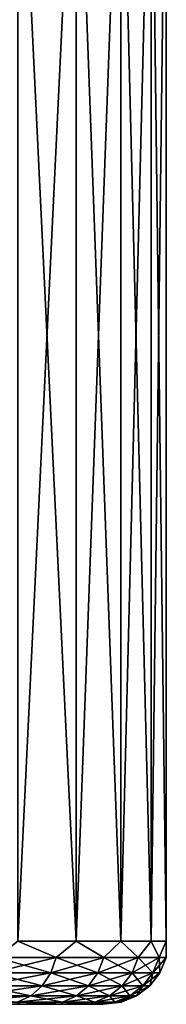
# Model space of a CAD drawing. Header units: metres. Extents: x -128 to 173, y -23 to 79.
# Tile 90 of 129: x 87.15 to 89.47, y 47.6 to 63.2. Entities that reach past the tile are written whole.
import ezdxf

# ---------------------------------------------------------------- set-up
doc = ezdxf.new("R2010")
doc.units = ezdxf.units.M
doc.layers.add('solid_ORA_153_SW0001', color=7, linetype='CONTINUOUS')

msp = doc.modelspace()

# ---------------------------------------------------------------- linework, layer by layer
at = {"layer": 'solid_ORA_153_SW0001'}
for points in [[(87.120598, 67.800003, 7.496858), (87.120613, 48.599998, 7.496836), (88.042511, 48.599998, 5.980838)], [(87.120598, 67.800003, 7.496858), (88.042511, 48.599998, 5.980838), (88.042503, 67.800003, 5.980853)], [(88.042503, 67.800003, -5.980853), (87.120613, 48.599998, -7.496836), (87.120598, 67.800003, -7.496858)], [(88.042503, 67.800003, -5.980853), (88.042511, 48.599998, -5.980838), (87.120613, 48.599998, -7.496836)], [(88.042503, 67.800003, 5.980853), (88.042511, 48.599998, 5.980838), (88.749397, 48.599998, 4.353429)], [(88.042503, 67.800003, 5.980853), (88.749397, 48.599998, 4.353429), (88.74939, 67.800003, 4.353429)], [(88.74939, 67.800003, -4.353429), (88.042511, 48.599998, -5.980838), (88.042503, 67.800003, -5.980853)], [(88.74939, 67.800003, -4.353429), (88.749397, 48.599998, -4.353429), (88.042511, 48.599998, -5.980838)], [(88.74939, 67.800003, 4.353429), (88.749397, 48.599998, 4.353429), (89.228096, 48.599998, 2.644924)], [(88.74939, 67.800003, 4.353429), (89.228096, 48.599998, 2.644924), (89.228096, 67.800003, 2.644912)], [(89.228096, 67.800003, -2.644912), (88.749397, 48.599998, -4.353429), (88.74939, 67.800003, -4.353429)], [(89.228096, 67.800003, -2.644912), (89.228096, 48.599998, -2.644924), (88.749397, 48.599998, -4.353429)], [(89.228096, 67.800003, 2.644912), (89.228096, 48.599998, 2.644924), (89.469696, 48.599998, 0.88715)], [(89.228096, 67.800003, 2.644912), (89.469696, 48.599998, 0.88715), (89.469696, 67.800003, 0.88714)], [(89.469696, 67.800003, -0.88714), (89.469696, 48.599998, -0.88715), (89.228096, 48.599998, -2.644924)], [(89.469696, 67.800003, -0.88714), (89.228096, 48.599998, -2.644924), (89.228096, 67.800003, -2.644912)], [(89.469696, 67.800003, 0.88714), (89.469696, 48.599998, 0.88715), (89.469696, 48.599998, -0.88715)], [(89.469696, 67.800003, 0.88714), (89.469696, 48.599998, -0.88715), (89.469696, 67.800003, -0.88714)], [(86.78656, 48.341183, 7.893156), (87.728821, 48.341183, 6.482963), (87.120613, 48.599998, 7.496836)], [(87.728821, 48.341183, -6.482963), (86.78656, 48.341183, -7.893156), (87.120613, 48.599998, -7.496836)], [(87.728821, 48.341183, 6.482963), (88.042511, 48.599998, 5.980838), (87.120613, 48.599998, 7.496836)], [(87.728821, 48.341183, -6.482963), (87.120613, 48.599998, -7.496836), (88.042511, 48.599998, -5.980838)], [(87.728821, 48.341183, 6.482963), (88.478951, 48.341183, 4.961845), (88.042511, 48.599998, 5.980838)], [(88.478951, 48.341183, -4.961845), (87.728821, 48.341183, -6.482963), (88.042511, 48.599998, -5.980838)], [(88.478951, 48.341183, 4.961845), (88.749397, 48.599998, 4.353429), (88.042511, 48.599998, 5.980838)], [(88.478951, 48.341183, -4.961845), (88.042511, 48.599998, -5.980838), (88.749397, 48.599998, -4.353429)], [(88.478951, 48.341183, 4.961845), (89.024124, 48.341183, 3.355829), (88.749397, 48.599998, 4.353429)], [(89.024124, 48.341183, -3.355829), (88.478951, 48.341183, -4.961845), (88.749397, 48.599998, -4.353429)], [(89.024124, 48.341183, 3.355829), (89.228096, 48.599998, 2.644924), (88.749397, 48.599998, 4.353429)], [(89.024124, 48.341183, -3.355829), (88.749397, 48.599998, -4.353429), (89.228096, 48.599998, -2.644924)], [(89.024124, 48.341183, 3.355829), (89.355003, 48.341183, 1.692393), (89.228096, 48.599998, 2.644924)], [(89.355003, 48.341183, -1.692393), (89.024124, 48.341183, -3.355829), (89.228096, 48.599998, -2.644924)], [(89.355003, 48.341183, 1.692393), (89.469696, 48.599998, 0.88715), (89.228096, 48.599998, 2.644924)], [(89.355003, 48.341183, -1.692393), (89.228096, 48.599998, -2.644924), (89.469696, 48.599998, -0.88715)], [(89.355003, 48.341183, 1.692393), (89.465927, 48.341183), (89.469696, 48.599998, 0.88715)], [(89.465927, 48.341183), (89.355003, 48.341183, -1.692393), (89.469696, 48.599998, -0.88715)], [(89.465927, 48.341183), (89.469696, 48.599998, -0.88715), (89.469696, 48.599998, 0.88715)], [(86.707199, 48.099773, -7.83226), (86.78656, 48.341183, -7.893156), (87.728821, 48.341183, -6.482963)], [(87.642189, 48.099773, -6.432947), (86.707199, 48.099773, -7.83226), (87.728821, 48.341183, -6.482963)], [(86.707199, 48.099773, 7.83226), (87.642189, 48.099773, 6.432947), (86.78656, 48.341183, 7.893156)], [(87.642189, 48.099773, 6.432947), (87.728821, 48.341183, 6.482963), (86.78656, 48.341183, 7.893156)], [(87.642189, 48.099773, -6.432947), (87.728821, 48.341183, -6.482963), (88.478951, 48.341183, -4.961845)], [(88.386536, 48.099773, -4.923564), (87.642189, 48.099773, -6.432947), (88.478951, 48.341183, -4.961845)], [(87.642189, 48.099773, 6.432947), (88.386536, 48.099773, 4.923564), (87.728821, 48.341183, 6.482963)], [(88.386536, 48.099773, 4.923564), (88.478951, 48.341183, 4.961845), (87.728821, 48.341183, 6.482963)], [(88.386536, 48.099773, -4.923564), (88.478951, 48.341183, -4.961845), (89.024124, 48.341183, -3.355829)], [(88.927498, 48.099773, -3.329938), (88.386536, 48.099773, -4.923564), (89.024124, 48.341183, -3.355829)], [(88.386536, 48.099773, 4.923564), (88.927498, 48.099773, 3.329938), (88.478951, 48.341183, 4.961845)], [(88.927498, 48.099773, 3.329938), (89.024124, 48.341183, 3.355829), (88.478951, 48.341183, 4.961845)], [(88.927498, 48.099773, -3.329938), (89.024124, 48.341183, -3.355829), (89.355003, 48.341183, -1.692393)], [(89.255821, 48.099773, -1.679336), (88.927498, 48.099773, -3.329938), (89.355003, 48.341183, -1.692393)], [(88.927498, 48.099773, 3.329938), (89.255821, 48.099773, 1.679336), (89.024124, 48.341183, 3.355829)], [(89.255821, 48.099773, 1.679336), (89.355003, 48.341183, 1.692393), (89.024124, 48.341183, 3.355829)], [(89.255821, 48.099773, -1.679336), (89.355003, 48.341183, -1.692393), (89.465927, 48.341183)], [(89.365898, 48.099773, 0), (89.255821, 48.099773, -1.679336), (89.465927, 48.341183)], [(89.255821, 48.099773, 1.679336), (89.365898, 48.099773, 0), (89.355003, 48.341183, 1.692393)], [(89.365898, 48.099773, 0), (89.465927, 48.341183), (89.355003, 48.341183, 1.692393)], [(86.580933, 47.892525, -7.735371), (86.707199, 48.099773, -7.83226), (87.642189, 48.099773, -6.432947)], [(87.504356, 47.892525, -6.353368), (86.580933, 47.892525, -7.735371), (87.642189, 48.099773, -6.432947)], [(86.580933, 47.892525, 7.735371), (87.504356, 47.892525, 6.353368), (86.707199, 48.099773, 7.83226)], [(87.504356, 47.892525, 6.353368), (87.642189, 48.099773, 6.432947), (86.707199, 48.099773, 7.83226)], [(87.504356, 47.892525, -6.353368), (87.642189, 48.099773, -6.432947), (88.386536, 48.099773, -4.923564)], [(88.239494, 47.892525, -4.862658), (87.504356, 47.892525, -6.353368), (88.386536, 48.099773, -4.923564)], [(87.504356, 47.892525, 6.353368), (88.239494, 47.892525, 4.862658), (87.642189, 48.099773, 6.432947)], [(88.239494, 47.892525, 4.862658), (88.386536, 48.099773, 4.923564), (87.642189, 48.099773, 6.432947)], [(88.239494, 47.892525, -4.862658), (88.386536, 48.099773, -4.923564), (88.927498, 48.099773, -3.329938)], [(88.773766, 47.892525, -3.288745), (88.239494, 47.892525, -4.862658), (88.927498, 48.099773, -3.329938)], [(88.239494, 47.892525, 4.862658), (88.773766, 47.892525, 3.288745), (88.386536, 48.099773, 4.923564)], [(88.773766, 47.892525, 3.288745), (88.927498, 48.099773, 3.329938), (88.386536, 48.099773, 4.923564)], [(88.773766, 47.892525, -3.288745), (88.927498, 48.099773, -3.329938), (89.255821, 48.099773, -1.679336)], [(89.09803, 47.892525, -1.658562), (88.773766, 47.892525, -3.288745), (89.255821, 48.099773, -1.679336)], [(88.773766, 47.892525, 3.288745), (89.09803, 47.892525, 1.658562), (88.927498, 48.099773, 3.329938)], [(89.09803, 47.892525, 1.658562), (89.255821, 48.099773, 1.679336), (88.927498, 48.099773, 3.329938)], [(89.09803, 47.892525, -1.658562), (89.255821, 48.099773, -1.679336), (89.365898, 48.099773, 0)], [(89.206734, 47.892525, 0), (89.09803, 47.892525, -1.658562), (89.365898, 48.099773, 0)], [(89.09803, 47.892525, 1.658562), (89.206734, 47.892525, 0), (89.255821, 48.099773, 1.679336)], [(89.206734, 47.892525, 0), (89.365898, 48.099773, 0), (89.255821, 48.099773, 1.679336)], [(86.416374, 47.733582, -7.609104), (86.580933, 47.892525, -7.735371), (87.504356, 47.892525, -6.353368)], [(87.32473, 47.733582, -6.24966), (86.416374, 47.733582, -7.609104), (87.504356, 47.892525, -6.353368)], [(86.416374, 47.733582, 7.609104), (87.32473, 47.733582, 6.24966), (86.580933, 47.892525, 7.735371)], [(87.32473, 47.733582, 6.24966), (87.504356, 47.892525, 6.353368), (86.580933, 47.892525, 7.735371)], [(87.32473, 47.733582, -6.24966), (87.504356, 47.892525, -6.353368), (88.239494, 47.892525, -4.862658)], [(88.047867, 47.733582, -4.783283), (87.32473, 47.733582, -6.24966), (88.239494, 47.892525, -4.862658)], [(87.32473, 47.733582, 6.24966), (88.047867, 47.733582, 4.783283), (87.504356, 47.892525, 6.353368)], [(88.047867, 47.733582, 4.783283), (88.239494, 47.892525, 4.862658), (87.504356, 47.892525, 6.353368)], [(88.047867, 47.733582, -4.783283), (88.239494, 47.892525, -4.862658), (88.773766, 47.892525, -3.288745)], [(88.573418, 47.733582, -3.235062), (88.047867, 47.733582, -4.783283), (88.773766, 47.892525, -3.288745)], [(88.047867, 47.733582, 4.783283), (88.573418, 47.733582, 3.235062), (88.239494, 47.892525, 4.862658)], [(88.573418, 47.733582, 3.235062), (88.773766, 47.892525, 3.288745), (88.239494, 47.892525, 4.862658)], [(88.573418, 47.733582, -3.235062), (88.773766, 47.892525, -3.288745), (89.09803, 47.892525, -1.658562)], [(88.892387, 47.733582, -1.631489), (88.573418, 47.733582, -3.235062), (89.09803, 47.892525, -1.658562)], [(88.573418, 47.733582, 3.235062), (88.892387, 47.733582, 1.631489), (88.773766, 47.892525, 3.288745)], [(88.892387, 47.733582, 1.631489), (89.09803, 47.892525, 1.658562), (88.773766, 47.892525, 3.288745)], [(88.892387, 47.733582, -1.631489), (89.09803, 47.892525, -1.658562), (89.206734, 47.892525, 0)], [(88.999321, 47.733582, 0), (88.892387, 47.733582, -1.631489), (89.206734, 47.892525, 0)], [(88.892387, 47.733582, 1.631489), (88.999321, 47.733582, 0), (89.09803, 47.892525, 1.658562)], [(88.999321, 47.733582, 0), (89.206734, 47.892525, 0), (89.09803, 47.892525, 1.658562)], [(86.22477, 47.633804, -7.46208), (86.416374, 47.733582, -7.609104), (87.32473, 47.733582, -6.24966)], [(87.11557, 47.633804, -6.128904), (86.22477, 47.633804, -7.46208), (87.32473, 47.733582, -6.24966)], [(87.11557, 47.633804, -6.128904), (87.15374, 47.599998, -5.522488), (86.302216, 47.599998, -6.922181)], [(86.302216, 47.599998, -6.922181), (87.15374, 47.599998, -5.522488), (86.302223, 47.599998, 6.92217)], [(87.11557, 47.633804, 6.128904), (86.302223, 47.599998, 6.92217), (87.15374, 47.599998, 5.522476)], [(87.15374, 47.599998, -5.522488), (87.15374, 47.599998, 5.522476), (86.302223, 47.599998, 6.92217)], [(87.11557, 47.633804, 6.128904), (87.32473, 47.733582, 6.24966), (86.416374, 47.733582, 7.609104)], [(87.11557, 47.633804, -6.128904), (87.32473, 47.733582, -6.24966), (88.047867, 47.733582, -4.783283)], [(87.824738, 47.633804, -4.69086), (87.11557, 47.633804, -6.128904), (88.047867, 47.733582, -4.783283)], [(87.11557, 47.633804, 6.128904), (87.824738, 47.633804, 4.69086), (87.32473, 47.733582, 6.24966)], [(87.11557, 47.633804, 6.128904), (87.15374, 47.599998, 5.522476), (87.824738, 47.633804, 4.69086)], [(87.824738, 47.633804, -4.69086), (87.15374, 47.599998, -5.522488), (87.11557, 47.633804, -6.128904)], [(87.824738, 47.633804, 4.69086), (87.15374, 47.599998, 5.522476), (87.806671, 47.599998, 4.019841)], [(87.824738, 47.633804, -4.69086), (87.806671, 47.599998, -4.019853), (87.15374, 47.599998, -5.522488)], [(87.806671, 47.599998, -4.019853), (87.806671, 47.599998, 4.019841), (87.15374, 47.599998, 5.522476)], [(87.15374, 47.599998, -5.522488), (87.806671, 47.599998, -4.019853), (87.15374, 47.599998, 5.522476)], [(87.824738, 47.633804, 4.69086), (88.047867, 47.733582, 4.783283), (87.32473, 47.733582, 6.24966)], [(88.340134, 47.633804, 3.172554), (87.806671, 47.599998, 4.019841), (88.24884, 47.599998, 2.442272)], [(87.824738, 47.633804, 4.69086), (87.806671, 47.599998, 4.019841), (88.340134, 47.633804, 3.172554)], [(88.340134, 47.633804, -3.172554), (88.24884, 47.599998, -2.442285), (87.806671, 47.599998, -4.019853)], [(88.340134, 47.633804, -3.172554), (87.806671, 47.599998, -4.019853), (87.824738, 47.633804, -4.69086)], [(88.24884, 47.599998, -2.442285), (88.24884, 47.599998, 2.442272), (87.806671, 47.599998, 4.019841)], [(87.806671, 47.599998, -4.019853), (88.24884, 47.599998, -2.442285), (87.806671, 47.599998, 4.019841)], [(87.824738, 47.633804, -4.69086), (88.047867, 47.733582, -4.783283), (88.573418, 47.733582, -3.235062)], [(88.340134, 47.633804, -3.172554), (87.824738, 47.633804, -4.69086), (88.573418, 47.733582, -3.235062)], [(87.824738, 47.633804, 4.69086), (88.340134, 47.633804, 3.172554), (88.047867, 47.733582, 4.783283)], [(88.340134, 47.633804, 3.172554), (88.573418, 47.733582, 3.235062), (88.047867, 47.733582, 4.783283)], [(88.652939, 47.633804, 1.599965), (88.24884, 47.599998, 2.442272), (88.472008, 47.599998, 0.819177)], [(88.340134, 47.633804, 3.172554), (88.24884, 47.599998, 2.442272), (88.652939, 47.633804, 1.599965)], [(88.652939, 47.633804, -1.599965), (88.472008, 47.599998, -0.81919), (88.24884, 47.599998, -2.442285)], [(88.652939, 47.633804, -1.599965), (88.24884, 47.599998, -2.442285), (88.340134, 47.633804, -3.172554)], [(88.472008, 47.599998, -0.81919), (88.472008, 47.599998, 0.819177), (88.24884, 47.599998, 2.442272)], [(88.24884, 47.599998, -2.442285), (88.472008, 47.599998, -0.81919), (88.24884, 47.599998, 2.442272)], [(88.340134, 47.633804, -3.172554), (88.573418, 47.733582, -3.235062), (88.892387, 47.733582, -1.631489)], [(88.652939, 47.633804, -1.599965), (88.340134, 47.633804, -3.172554), (88.892387, 47.733582, -1.631489)], [(88.340134, 47.633804, 3.172554), (88.652939, 47.633804, 1.599965), (88.573418, 47.733582, 3.235062)], [(88.757805, 47.633804), (88.472008, 47.599998, 0.819177), (88.472008, 47.599998, -0.81919)], [(88.652939, 47.633804, 1.599965), (88.472008, 47.599998, 0.819177), (88.757805, 47.633804)], [(88.757805, 47.633804), (88.472008, 47.599998, -0.81919), (88.652939, 47.633804, -1.599965)], [(88.652939, 47.633804, 1.599965), (88.892387, 47.733582, 1.631489), (88.573418, 47.733582, 3.235062)], [(88.652939, 47.633804, -1.599965), (88.892387, 47.733582, -1.631489), (88.999321, 47.733582, 0)], [(88.757805, 47.633804), (88.652939, 47.633804, -1.599965), (88.999321, 47.733582, 0)], [(88.652939, 47.633804, 1.599965), (88.757805, 47.633804), (88.892387, 47.733582, 1.631489)], [(88.757805, 47.633804), (88.999321, 47.733582, 0), (88.892387, 47.733582, 1.631489)]]:
    msp.add_3dface(points, dxfattribs=at)

doc.saveas('drawing.dxf')
